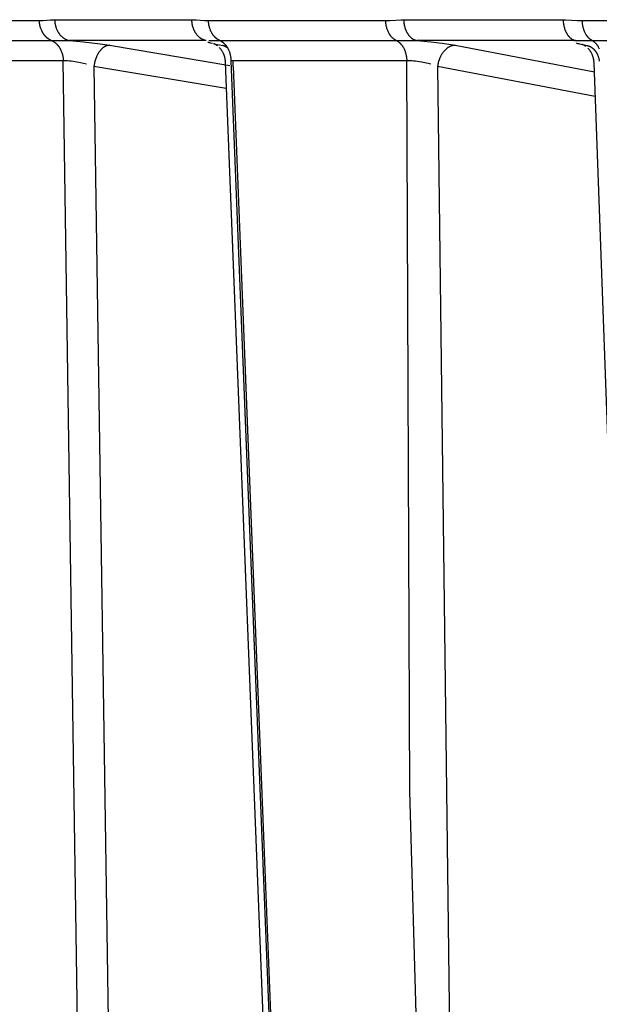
# Model space of a CAD drawing. Header units: millimetres. Extents: x -2637 to -1637, y 678 to 1678.
# Tile 164 of 256: x -2101 to -2087, y 1055 to 1077. Entities that reach past the tile are written whole.
import ezdxf

# ---------------------------------------------------------------- set-up
doc = ezdxf.new("R2010")
doc.units = ezdxf.units.MM
doc.layers.add('Make2D$B.SHOW mini', color=7, linetype='Continuous', true_color=0x000000)

msp = doc.modelspace()

# ---------------------------------------------------------------- linework, layer by layer
at = {"layer": 'Make2D$B.SHOW mini', "color": 18, "lineweight": -3, "true_color": 0x000000}
for points in [[(-2103.618, 1077.442), (-2100.208, 1077.442)], [(-2100.208, 1077.442), (-2100.166, 1077.443), (-2100.123, 1077.444), (-2099.949, 1077.456), (-2099.904, 1077.458), (-2099.881, 1077.459), (-2099.858, 1077.459)], [(-2099.935, 1076.984), (-2099.942, 1076.987), (-2099.948, 1076.99), (-2099.955, 1076.993), (-2099.962, 1076.997), (-2099.969, 1077), (-2099.975, 1077.004), (-2099.982, 1077.008), (-2099.989, 1077.012), (-2099.995, 1077.016), (-2100.002, 1077.021), (-2100.008, 1077.025), (-2100.015, 1077.03), (-2100.021, 1077.035), (-2100.028, 1077.04), (-2100.034, 1077.045), (-2100.04, 1077.051), (-2100.046, 1077.056), (-2100.053, 1077.062), (-2100.059, 1077.068), (-2100.065, 1077.074), (-2100.071, 1077.08), (-2100.076, 1077.087), (-2100.082, 1077.093), (-2100.088, 1077.1), (-2100.093, 1077.107), (-2100.099, 1077.114), (-2100.104, 1077.121), (-2100.109, 1077.128), (-2100.114, 1077.136), (-2100.119, 1077.143), (-2100.124, 1077.151), (-2100.129, 1077.159), (-2100.134, 1077.167), (-2100.138, 1077.175), (-2100.142, 1077.183), (-2100.147, 1077.191), (-2100.155, 1077.208), (-2100.162, 1077.225), (-2100.169, 1077.243), (-2100.176, 1077.26), (-2100.182, 1077.278), (-2100.187, 1077.296), (-2100.192, 1077.314), (-2100.196, 1077.333), (-2100.199, 1077.351), (-2100.202, 1077.369), (-2100.205, 1077.388), (-2100.206, 1077.406), (-2100.208, 1077.424), (-2100.208, 1077.442)], [(-2099.858, 1077.459), (-2096.717, 1077.459)], [(-2099.858, 1077.459), (-2099.857, 1077.439), (-2099.855, 1077.418), (-2099.853, 1077.398), (-2099.85, 1077.377), (-2099.846, 1077.356), (-2099.844, 1077.346), (-2099.842, 1077.335), (-2099.839, 1077.325), (-2099.836, 1077.314), (-2099.833, 1077.304), (-2099.83, 1077.294), (-2099.827, 1077.283), (-2099.824, 1077.273), (-2099.82, 1077.263), (-2099.816, 1077.253), (-2099.812, 1077.243), (-2099.808, 1077.233), (-2099.803, 1077.223), (-2099.799, 1077.213), (-2099.794, 1077.204), (-2099.789, 1077.194), (-2099.784, 1077.185), (-2099.778, 1077.176), (-2099.773, 1077.167), (-2099.767, 1077.158), (-2099.761, 1077.149), (-2099.755, 1077.141), (-2099.749, 1077.132), (-2099.743, 1077.124), (-2099.736, 1077.116), (-2099.73, 1077.108), (-2099.723, 1077.101), (-2099.716, 1077.093), (-2099.709, 1077.086), (-2099.702, 1077.079), (-2099.695, 1077.072), (-2099.688, 1077.066), (-2099.68, 1077.059), (-2099.673, 1077.053), (-2099.665, 1077.047), (-2099.657, 1077.042), (-2099.65, 1077.036), (-2099.642, 1077.031), (-2099.634, 1077.026), (-2099.626, 1077.022), (-2099.618, 1077.017), (-2099.61, 1077.013), (-2099.602, 1077.009), (-2099.594, 1077.005), (-2099.586, 1077.002), (-2099.578, 1076.999), (-2099.57, 1076.996), (-2099.562, 1076.993), (-2099.554, 1076.99), (-2099.546, 1076.988), (-2099.538, 1076.986), (-2099.53, 1076.984), (-2099.522, 1076.982), (-2099.514, 1076.981)], [(-2096.717, 1077.459), (-2096.667, 1077.458), (-2096.618, 1077.456), (-2096.429, 1077.444), (-2096.382, 1077.443), (-2096.336, 1077.442)], [(-2096.39, 1076.981), (-2096.398, 1076.982), (-2096.405, 1076.984), (-2096.413, 1076.986), (-2096.42, 1076.988), (-2096.428, 1076.99), (-2096.436, 1076.993), (-2096.443, 1076.996), (-2096.451, 1076.999), (-2096.459, 1077.002), (-2096.466, 1077.005), (-2096.474, 1077.009), (-2096.482, 1077.013), (-2096.489, 1077.017), (-2096.497, 1077.022), (-2096.504, 1077.026), (-2096.512, 1077.031), (-2096.519, 1077.036), (-2096.526, 1077.042), (-2096.534, 1077.047), (-2096.541, 1077.053), (-2096.548, 1077.059), (-2096.555, 1077.066), (-2096.562, 1077.072), (-2096.569, 1077.079), (-2096.576, 1077.086), (-2096.582, 1077.093), (-2096.589, 1077.101), (-2096.595, 1077.108), (-2096.601, 1077.116), (-2096.608, 1077.124), (-2096.614, 1077.132), (-2096.619, 1077.141), (-2096.625, 1077.149), (-2096.631, 1077.158), (-2096.636, 1077.167), (-2096.641, 1077.176), (-2096.646, 1077.185), (-2096.651, 1077.194), (-2096.656, 1077.204), (-2096.661, 1077.213), (-2096.665, 1077.223), (-2096.669, 1077.233), (-2096.673, 1077.243), (-2096.677, 1077.253), (-2096.681, 1077.263), (-2096.685, 1077.273), (-2096.688, 1077.283), (-2096.691, 1077.294), (-2096.694, 1077.304), (-2096.697, 1077.314), (-2096.702, 1077.335), (-2096.706, 1077.356), (-2096.71, 1077.377), (-2096.712, 1077.398), (-2096.715, 1077.418), (-2096.716, 1077.439), (-2096.717, 1077.459)], [(-2096.078, 1076.984), (-2096.084, 1076.987), (-2096.091, 1076.99), (-2096.097, 1076.993), (-2096.104, 1076.997), (-2096.11, 1077), (-2096.116, 1077.004), (-2096.122, 1077.008), (-2096.129, 1077.012), (-2096.135, 1077.016), (-2096.141, 1077.021), (-2096.147, 1077.025), (-2096.153, 1077.03), (-2096.159, 1077.035), (-2096.165, 1077.04), (-2096.171, 1077.045), (-2096.177, 1077.051), (-2096.183, 1077.056), (-2096.189, 1077.062), (-2096.195, 1077.068), (-2096.2, 1077.074), (-2096.206, 1077.08), (-2096.211, 1077.087), (-2096.217, 1077.093), (-2096.222, 1077.1), (-2096.227, 1077.107), (-2096.232, 1077.114), (-2096.237, 1077.121), (-2096.242, 1077.128), (-2096.247, 1077.136), (-2096.252, 1077.143), (-2096.256, 1077.151), (-2096.261, 1077.159), (-2096.269, 1077.175), (-2096.278, 1077.191), (-2096.285, 1077.208), (-2096.292, 1077.225), (-2096.299, 1077.243), (-2096.305, 1077.26), (-2096.311, 1077.278), (-2096.315, 1077.296), (-2096.32, 1077.314), (-2096.324, 1077.333), (-2096.327, 1077.351), (-2096.33, 1077.369), (-2096.332, 1077.388), (-2096.334, 1077.406), (-2096.335, 1077.424), (-2096.336, 1077.442)], [(-2096.336, 1077.442), (-2092.277, 1077.442)], [(-2092.277, 1077.442), (-2092.227, 1077.443), (-2092.177, 1077.444), (-2091.919, 1077.458), (-2091.865, 1077.459)], [(-2092.036, 1076.984), (-2092.042, 1076.987), (-2092.048, 1076.99), (-2092.054, 1076.993), (-2092.06, 1076.997), (-2092.066, 1077), (-2092.072, 1077.004), (-2092.078, 1077.008), (-2092.083, 1077.012), (-2092.089, 1077.016), (-2092.095, 1077.021), (-2092.101, 1077.025), (-2092.106, 1077.03), (-2092.112, 1077.035), (-2092.118, 1077.04), (-2092.123, 1077.045), (-2092.129, 1077.051), (-2092.134, 1077.056), (-2092.14, 1077.062), (-2092.145, 1077.068), (-2092.15, 1077.074), (-2092.156, 1077.08), (-2092.161, 1077.087), (-2092.166, 1077.093), (-2092.171, 1077.1), (-2092.176, 1077.107), (-2092.18, 1077.114), (-2092.185, 1077.121), (-2092.19, 1077.128), (-2092.194, 1077.136), (-2092.199, 1077.143), (-2092.207, 1077.159), (-2092.215, 1077.175), (-2092.223, 1077.191), (-2092.23, 1077.208), (-2092.236, 1077.225), (-2092.243, 1077.243), (-2092.248, 1077.26), (-2092.253, 1077.278), (-2092.258, 1077.296), (-2092.262, 1077.314), (-2092.266, 1077.333), (-2092.269, 1077.351), (-2092.272, 1077.369), (-2092.274, 1077.388), (-2092.275, 1077.406), (-2092.276, 1077.424), (-2092.277, 1077.442)], [(-2091.865, 1077.459), (-2091.864, 1077.439), (-2091.862, 1077.418), (-2091.86, 1077.398), (-2091.858, 1077.377), (-2091.854, 1077.356), (-2091.851, 1077.335), (-2091.846, 1077.314), (-2091.841, 1077.294), (-2091.835, 1077.273), (-2091.828, 1077.253), (-2091.824, 1077.243), (-2091.821, 1077.233), (-2091.817, 1077.223), (-2091.813, 1077.213), (-2091.808, 1077.204), (-2091.804, 1077.194), (-2091.8, 1077.185), (-2091.795, 1077.176), (-2091.79, 1077.167), (-2091.785, 1077.158), (-2091.78, 1077.149), (-2091.775, 1077.141), (-2091.769, 1077.132), (-2091.764, 1077.124), (-2091.758, 1077.116), (-2091.752, 1077.108), (-2091.746, 1077.101), (-2091.74, 1077.093), (-2091.734, 1077.086), (-2091.728, 1077.079), (-2091.722, 1077.072), (-2091.715, 1077.066), (-2091.709, 1077.059), (-2091.702, 1077.053), (-2091.695, 1077.047), (-2091.689, 1077.042), (-2091.682, 1077.036), (-2091.675, 1077.031), (-2091.668, 1077.026), (-2091.661, 1077.022), (-2091.654, 1077.017), (-2091.647, 1077.013), (-2091.64, 1077.009), (-2091.633, 1077.005), (-2091.626, 1077.002), (-2091.619, 1076.999), (-2091.612, 1076.996), (-2091.605, 1076.993), (-2091.598, 1076.99), (-2091.591, 1076.988), (-2091.584, 1076.986), (-2091.577, 1076.984), (-2091.57, 1076.982), (-2091.563, 1076.981)], [(-2091.865, 1077.459), (-2088.213, 1077.459)], [(-2088.213, 1077.459), (-2088.155, 1077.458), (-2087.881, 1077.444), (-2087.827, 1077.443), (-2087.774, 1077.442)], [(-2088.213, 1077.459), (-2088.212, 1077.439), (-2088.211, 1077.418), (-2088.209, 1077.398), (-2088.206, 1077.377), (-2088.203, 1077.356), (-2088.2, 1077.335), (-2088.195, 1077.314), (-2088.19, 1077.294), (-2088.185, 1077.273), (-2088.178, 1077.253), (-2088.172, 1077.233), (-2088.164, 1077.213), (-2088.16, 1077.204), (-2088.156, 1077.194), (-2088.152, 1077.185), (-2088.147, 1077.176), (-2088.143, 1077.167), (-2088.138, 1077.158), (-2088.133, 1077.149), (-2088.128, 1077.141), (-2088.123, 1077.132), (-2088.118, 1077.124), (-2088.113, 1077.116), (-2088.107, 1077.108), (-2088.102, 1077.101), (-2088.096, 1077.093), (-2088.09, 1077.086), (-2088.085, 1077.079), (-2088.079, 1077.072), (-2088.073, 1077.066), (-2088.067, 1077.059), (-2088.06, 1077.053), (-2088.054, 1077.047), (-2088.048, 1077.042), (-2088.042, 1077.036), (-2088.035, 1077.031), (-2088.029, 1077.026), (-2088.022, 1077.022), (-2088.016, 1077.017), (-2088.009, 1077.013), (-2088.003, 1077.009), (-2087.996, 1077.005), (-2087.989, 1077.002), (-2087.983, 1076.999), (-2087.976, 1076.996), (-2087.969, 1076.993), (-2087.963, 1076.99), (-2087.956, 1076.988), (-2087.95, 1076.986), (-2087.943, 1076.984), (-2087.936, 1076.982), (-2087.93, 1076.981)], [(-2087.551, 1076.984), (-2087.557, 1076.987), (-2087.562, 1076.99), (-2087.568, 1076.993), (-2087.573, 1076.997), (-2087.579, 1077), (-2087.584, 1077.004), (-2087.59, 1077.008), (-2087.595, 1077.012), (-2087.6, 1077.016), (-2087.606, 1077.021), (-2087.611, 1077.025), (-2087.616, 1077.03), (-2087.622, 1077.035), (-2087.627, 1077.04), (-2087.632, 1077.045), (-2087.637, 1077.051), (-2087.642, 1077.056), (-2087.647, 1077.062), (-2087.652, 1077.068), (-2087.657, 1077.074), (-2087.662, 1077.08), (-2087.666, 1077.087), (-2087.671, 1077.093), (-2087.676, 1077.1), (-2087.68, 1077.107), (-2087.685, 1077.114), (-2087.693, 1077.128), (-2087.701, 1077.143), (-2087.709, 1077.159), (-2087.717, 1077.175), (-2087.724, 1077.191), (-2087.73, 1077.208), (-2087.736, 1077.225), (-2087.742, 1077.243), (-2087.747, 1077.26), (-2087.752, 1077.278), (-2087.756, 1077.296), (-2087.76, 1077.314), (-2087.763, 1077.333), (-2087.766, 1077.351), (-2087.769, 1077.369), (-2087.771, 1077.388), (-2087.772, 1077.406), (-2087.773, 1077.424), (-2087.774, 1077.442)], [(-2087.774, 1077.442), (-2083.149, 1077.442)], [(-2103.33, 1076.984), (-2099.935, 1076.984)], [(-2099.935, 1076.984), (-2099.621, 1076.984), (-2099.514, 1076.981)], [(-2099.935, 1076.984), (-2099.928, 1076.981), (-2099.921, 1076.978), (-2099.914, 1076.975), (-2099.908, 1076.972), (-2099.901, 1076.968), (-2099.894, 1076.964), (-2099.887, 1076.96), (-2099.88, 1076.956), (-2099.874, 1076.952), (-2099.867, 1076.947), (-2099.86, 1076.942), (-2099.854, 1076.938), (-2099.847, 1076.933), (-2099.841, 1076.927), (-2099.834, 1076.922), (-2099.828, 1076.916), (-2099.822, 1076.911), (-2099.816, 1076.905), (-2099.809, 1076.899), (-2099.803, 1076.892), (-2099.797, 1076.886), (-2099.792, 1076.879), (-2099.786, 1076.873), (-2099.78, 1076.866), (-2099.774, 1076.859), (-2099.769, 1076.852), (-2099.764, 1076.844), (-2099.758, 1076.837), (-2099.753, 1076.829), (-2099.748, 1076.821), (-2099.743, 1076.813), (-2099.738, 1076.805), (-2099.734, 1076.797), (-2099.729, 1076.789), (-2099.725, 1076.781), (-2099.721, 1076.772), (-2099.717, 1076.764), (-2099.713, 1076.755), (-2099.705, 1076.738), (-2099.698, 1076.72), (-2099.692, 1076.702), (-2099.686, 1076.683), (-2099.681, 1076.665), (-2099.676, 1076.646), (-2099.672, 1076.628), (-2099.669, 1076.609), (-2099.666, 1076.59), (-2099.664, 1076.572), (-2099.663, 1076.553), (-2099.662, 1076.535), (-2099.661, 1076.516)], [(-2096.329, 1076.984), (-2096.078, 1076.984)], [(-2096.078, 1076.984), (-2096.072, 1076.981), (-2096.065, 1076.978), (-2096.059, 1076.975), (-2096.052, 1076.972), (-2096.046, 1076.968), (-2096.04, 1076.964), (-2096.033, 1076.96), (-2096.027, 1076.956), (-2096.02, 1076.952), (-2096.014, 1076.947), (-2096.008, 1076.942), (-2096.002, 1076.938), (-2095.996, 1076.933), (-2095.99, 1076.927), (-2095.983, 1076.922), (-2095.977, 1076.916), (-2095.972, 1076.911), (-2095.966, 1076.905), (-2095.96, 1076.899), (-2095.954, 1076.892), (-2095.949, 1076.886), (-2095.943, 1076.879), (-2095.938, 1076.873), (-2095.932, 1076.866), (-2095.927, 1076.859), (-2095.922, 1076.852), (-2095.917, 1076.844), (-2095.912, 1076.837), (-2095.907, 1076.829), (-2095.902, 1076.821), (-2095.898, 1076.813), (-2095.893, 1076.805), (-2095.889, 1076.797), (-2095.884, 1076.789), (-2095.876, 1076.772), (-2095.869, 1076.755), (-2095.862, 1076.738), (-2095.855, 1076.72), (-2095.849, 1076.702), (-2095.844, 1076.683), (-2095.839, 1076.665), (-2095.835, 1076.646), (-2095.831, 1076.628), (-2095.828, 1076.609), (-2095.825, 1076.59), (-2095.823, 1076.572), (-2095.822, 1076.553), (-2095.821, 1076.535), (-2095.82, 1076.516)], [(-2096.078, 1076.984), (-2092.036, 1076.984)], [(-2092.036, 1076.984), (-2092.03, 1076.981), (-2092.024, 1076.978), (-2092.018, 1076.975), (-2092.012, 1076.972), (-2092.006, 1076.968), (-2092, 1076.964), (-2091.994, 1076.96), (-2091.988, 1076.956), (-2091.982, 1076.952), (-2091.976, 1076.947), (-2091.971, 1076.942), (-2091.965, 1076.938), (-2091.959, 1076.933), (-2091.953, 1076.927), (-2091.948, 1076.922), (-2091.942, 1076.916), (-2091.936, 1076.911), (-2091.931, 1076.905), (-2091.926, 1076.899), (-2091.92, 1076.892), (-2091.915, 1076.886), (-2091.91, 1076.879), (-2091.905, 1076.873), (-2091.9, 1076.866), (-2091.895, 1076.859), (-2091.89, 1076.852), (-2091.885, 1076.844), (-2091.881, 1076.837), (-2091.876, 1076.829), (-2091.872, 1076.821), (-2091.863, 1076.805), (-2091.855, 1076.789), (-2091.847, 1076.772), (-2091.84, 1076.755), (-2091.834, 1076.738), (-2091.828, 1076.72), (-2091.822, 1076.702), (-2091.817, 1076.683), (-2091.812, 1076.665), (-2091.808, 1076.646), (-2091.805, 1076.628), (-2091.802, 1076.609), (-2091.8, 1076.59), (-2091.798, 1076.572), (-2091.796, 1076.553), (-2091.795, 1076.535), (-2091.795, 1076.516)], [(-2092.036, 1076.984), (-2091.681, 1076.984), (-2091.563, 1076.981)], [(-2087.93, 1076.981), (-2087.892, 1076.983), (-2087.852, 1076.984), (-2087.551, 1076.984)], [(-2087.551, 1076.984), (-2087.546, 1076.981), (-2087.54, 1076.978), (-2087.535, 1076.975), (-2087.529, 1076.972), (-2087.524, 1076.968), (-2087.518, 1076.964), (-2087.513, 1076.96), (-2087.507, 1076.956), (-2087.502, 1076.952), (-2087.496, 1076.947), (-2087.491, 1076.942), (-2087.486, 1076.938), (-2087.48, 1076.933), (-2087.475, 1076.927), (-2087.47, 1076.922), (-2087.465, 1076.916), (-2087.459, 1076.911), (-2087.454, 1076.905), (-2087.449, 1076.899), (-2087.445, 1076.892), (-2087.44, 1076.886), (-2087.435, 1076.879), (-2087.43, 1076.873), (-2087.426, 1076.866), (-2087.421, 1076.859), (-2087.417, 1076.852), (-2087.412, 1076.844), (-2087.408, 1076.837), (-2087.4, 1076.821), (-2087.392, 1076.805), (-2087.384, 1076.789)], [(-2087.551, 1076.984), (-2082.945, 1076.984)], [(-2096.39, 1076.981), (-2099.514, 1076.981)], [(-2099.514, 1076.981), (-2099.194, 1076.951), (-2098.815, 1076.905), (-2098.601, 1076.873)], [(-2098.601, 1076.873), (-2098.605, 1076.873), (-2098.608, 1076.873), (-2098.612, 1076.873), (-2098.615, 1076.872), (-2098.618, 1076.872), (-2098.622, 1076.872), (-2098.625, 1076.871), (-2098.629, 1076.871), (-2098.632, 1076.87), (-2098.636, 1076.87), (-2098.643, 1076.868), (-2098.65, 1076.867), (-2098.657, 1076.865), (-2098.665, 1076.863), (-2098.672, 1076.86), (-2098.679, 1076.857), (-2098.687, 1076.854), (-2098.694, 1076.851), (-2098.702, 1076.847), (-2098.709, 1076.843), (-2098.717, 1076.839), (-2098.724, 1076.834), (-2098.731, 1076.829), (-2098.739, 1076.824), (-2098.746, 1076.819), (-2098.754, 1076.813), (-2098.761, 1076.807), (-2098.768, 1076.801), (-2098.776, 1076.794), (-2098.783, 1076.787), (-2098.79, 1076.78), (-2098.797, 1076.772), (-2098.804, 1076.765), (-2098.811, 1076.757), (-2098.817, 1076.748), (-2098.824, 1076.74), (-2098.831, 1076.731), (-2098.837, 1076.722), (-2098.843, 1076.713), (-2098.85, 1076.704), (-2098.856, 1076.694), (-2098.862, 1076.684), (-2098.867, 1076.674), (-2098.873, 1076.664), (-2098.879, 1076.654), (-2098.884, 1076.644), (-2098.889, 1076.633), (-2098.899, 1076.611), (-2098.908, 1076.589), (-2098.916, 1076.567), (-2098.924, 1076.545), (-2098.931, 1076.522), (-2098.937, 1076.499), (-2098.943, 1076.477), (-2098.948, 1076.454), (-2098.952, 1076.432), (-2098.956, 1076.409), (-2098.958, 1076.388)], [(-2098.601, 1076.873), (-2095.844, 1076.413)], [(-2096.244, 1076.911), (-2096.282, 1076.921), (-2096.301, 1076.926), (-2096.318, 1076.931), (-2096.333, 1076.935), (-2096.346, 1076.94)], [(-2096.13, 1076.859), (-2096.139, 1076.865), (-2096.147, 1076.871), (-2096.155, 1076.877), (-2096.162, 1076.882), (-2096.17, 1076.887), (-2096.177, 1076.891), (-2096.183, 1076.895), (-2096.189, 1076.898), (-2096.195, 1076.901), (-2096.2, 1076.904), (-2096.21, 1076.908), (-2096.217, 1076.911), (-2096.222, 1076.913)], [(-2096.21, 1076.91), (-2096.18, 1076.902), (-2096.139, 1076.893), (-2096.083, 1076.882), (-2096.017, 1076.87)], [(-2095.946, 1076.489), (-2095.946, 1076.501), (-2095.947, 1076.513), (-2095.948, 1076.524), (-2095.95, 1076.536), (-2095.951, 1076.548), (-2095.953, 1076.56), (-2095.955, 1076.572), (-2095.958, 1076.583), (-2095.961, 1076.595), (-2095.964, 1076.606), (-2095.967, 1076.617), (-2095.971, 1076.629), (-2095.974, 1076.64), (-2095.978, 1076.651), (-2095.983, 1076.662), (-2095.987, 1076.673), (-2095.992, 1076.683), (-2095.997, 1076.694), (-2096.002, 1076.704), (-2096.008, 1076.715), (-2096.014, 1076.725), (-2096.02, 1076.735), (-2096.026, 1076.745), (-2096.032, 1076.754), (-2096.039, 1076.764), (-2096.046, 1076.773), (-2096.053, 1076.782), (-2096.06, 1076.791), (-2096.067, 1076.8), (-2096.075, 1076.808), (-2096.083, 1076.816), (-2096.091, 1076.824)], [(-2095.912, 1076.821), (-2095.919, 1076.826), (-2095.925, 1076.83), (-2095.931, 1076.835), (-2095.938, 1076.839), (-2095.944, 1076.843), (-2095.951, 1076.846), (-2095.957, 1076.85), (-2095.964, 1076.853), (-2095.97, 1076.856), (-2095.977, 1076.859), (-2095.984, 1076.861), (-2095.99, 1076.863), (-2095.997, 1076.865), (-2096.004, 1076.867), (-2096.01, 1076.868), (-2096.017, 1076.87)], [(-2091.563, 1076.981), (-2091.24, 1076.951), (-2090.984, 1076.921), (-2090.776, 1076.889), (-2090.683, 1076.873)], [(-2087.93, 1076.981), (-2091.563, 1076.981)], [(-2090.683, 1076.873), (-2090.691, 1076.873), (-2090.699, 1076.872), (-2090.707, 1076.872), (-2090.715, 1076.871), (-2090.723, 1076.87), (-2090.732, 1076.868), (-2090.74, 1076.867), (-2090.748, 1076.865), (-2090.757, 1076.863), (-2090.765, 1076.86), (-2090.774, 1076.857), (-2090.782, 1076.854), (-2090.791, 1076.851), (-2090.8, 1076.847), (-2090.808, 1076.843), (-2090.817, 1076.839), (-2090.825, 1076.834), (-2090.834, 1076.829), (-2090.843, 1076.824), (-2090.851, 1076.819), (-2090.86, 1076.813), (-2090.868, 1076.807), (-2090.876, 1076.801), (-2090.885, 1076.794), (-2090.893, 1076.787), (-2090.901, 1076.78), (-2090.909, 1076.772), (-2090.917, 1076.765), (-2090.925, 1076.757), (-2090.933, 1076.748), (-2090.94, 1076.74), (-2090.948, 1076.731), (-2090.955, 1076.722), (-2090.962, 1076.713), (-2090.969, 1076.704), (-2090.976, 1076.694), (-2090.982, 1076.684), (-2090.989, 1076.674), (-2090.995, 1076.664), (-2091.001, 1076.654), (-2091.007, 1076.644), (-2091.013, 1076.633), (-2091.018, 1076.622), (-2091.024, 1076.611), (-2091.029, 1076.6), (-2091.034, 1076.589), (-2091.039, 1076.578), (-2091.043, 1076.567), (-2091.047, 1076.556), (-2091.051, 1076.545), (-2091.055, 1076.533), (-2091.059, 1076.522), (-2091.066, 1076.499), (-2091.072, 1076.477), (-2091.077, 1076.454), (-2091.081, 1076.432), (-2091.084, 1076.409), (-2091.087, 1076.388)], [(-2090.683, 1076.873), (-2087.492, 1076.268)], [(-2087.766, 1076.883), (-2087.801, 1076.891), (-2087.832, 1076.898), (-2087.854, 1076.904), (-2087.873, 1076.91), (-2087.89, 1076.915), (-2087.905, 1076.921)], [(-2087.689, 1076.843), (-2087.697, 1076.85), (-2087.705, 1076.855), (-2087.713, 1076.861), (-2087.72, 1076.865), (-2087.727, 1076.87), (-2087.733, 1076.874), (-2087.739, 1076.877), (-2087.745, 1076.88), (-2087.75, 1076.883), (-2087.755, 1076.885), (-2087.759, 1076.888), (-2087.763, 1076.889), (-2087.769, 1076.892), (-2087.774, 1076.893)], [(-2087.663, 1076.861), (-2087.72, 1076.873)], [(-2087.664, 1076.867), (-2087.658, 1076.866), (-2087.652, 1076.865), (-2087.646, 1076.863), (-2087.64, 1076.861), (-2087.634, 1076.859), (-2087.628, 1076.857), (-2087.622, 1076.855), (-2087.616, 1076.853), (-2087.61, 1076.85), (-2087.604, 1076.848), (-2087.598, 1076.845), (-2087.592, 1076.842), (-2087.586, 1076.839), (-2087.58, 1076.836), (-2087.574, 1076.832), (-2087.568, 1076.829), (-2087.562, 1076.825), (-2087.557, 1076.821), (-2087.551, 1076.817), (-2087.545, 1076.813), (-2087.54, 1076.809), (-2087.534, 1076.804), (-2087.529, 1076.8), (-2087.523, 1076.795), (-2087.518, 1076.79), (-2087.512, 1076.785), (-2087.507, 1076.78), (-2087.502, 1076.774), (-2087.497, 1076.769), (-2087.492, 1076.763), (-2087.487, 1076.757), (-2087.482, 1076.751), (-2087.478, 1076.745), (-2087.473, 1076.739), (-2087.468, 1076.733), (-2087.464, 1076.726), (-2087.46, 1076.72), (-2087.455, 1076.713), (-2087.451, 1076.706), (-2087.447, 1076.699), (-2087.443, 1076.692), (-2087.439, 1076.685), (-2087.436, 1076.678), (-2087.432, 1076.67), (-2087.429, 1076.663), (-2087.425, 1076.655), (-2087.419, 1076.64), (-2087.413, 1076.624), (-2087.408, 1076.609), (-2087.403, 1076.592), (-2087.399, 1076.576), (-2087.395, 1076.559), (-2087.391, 1076.543), (-2087.389, 1076.526), (-2087.386, 1076.509)], [(-2087.505, 1076.476), (-2087.506, 1076.488), (-2087.507, 1076.499), (-2087.508, 1076.511), (-2087.509, 1076.523), (-2087.511, 1076.535), (-2087.513, 1076.547), (-2087.515, 1076.558), (-2087.517, 1076.57), (-2087.52, 1076.581), (-2087.523, 1076.593), (-2087.526, 1076.604), (-2087.53, 1076.615), (-2087.534, 1076.626), (-2087.538, 1076.637), (-2087.542, 1076.648), (-2087.547, 1076.659), (-2087.551, 1076.669), (-2087.556, 1076.68), (-2087.562, 1076.69), (-2087.567, 1076.7), (-2087.573, 1076.71), (-2087.579, 1076.72), (-2087.585, 1076.73), (-2087.591, 1076.739), (-2087.597, 1076.748), (-2087.604, 1076.758), (-2087.611, 1076.767), (-2087.618, 1076.775), (-2087.625, 1076.784), (-2087.633, 1076.792), (-2087.641, 1076.8), (-2087.648, 1076.808)], [(-2099.661, 1076.516), (-2103.042, 1076.516)], [(-2099.129, 1076.439), (-2099.194, 1076.455), (-2099.267, 1076.471), (-2099.348, 1076.487), (-2099.435, 1076.5), (-2099.478, 1076.506), (-2099.52, 1076.51), (-2099.56, 1076.514), (-2099.597, 1076.516), (-2099.631, 1076.517), (-2099.646, 1076.517), (-2099.661, 1076.516)], [(-2099.262, 1049.87), (-2099.661, 1076.516)], [(-2098.958, 1076.388), (-2098.56, 1049.977)], [(-2095.93, 1075.883), (-2098.958, 1076.388)], [(-2094.943, 1051.141), (-2095.946, 1076.489)], [(-2095.82, 1076.516), (-2094.81, 1051.049)], [(-2091.795, 1076.516), (-2095.82, 1076.516)], [(-2095.773, 1076.388), (-2095.772, 1076.403), (-2095.771, 1076.418), (-2095.771, 1076.434), (-2095.77, 1076.449), (-2095.771, 1076.465), (-2095.771, 1076.48), (-2095.772, 1076.496), (-2095.773, 1076.512)], [(-2095.773, 1076.388), (-2094.766, 1051.021)], [(-2091.243, 1076.439), (-2091.306, 1076.455), (-2091.377, 1076.471), (-2091.459, 1076.487), (-2091.502, 1076.494), (-2091.547, 1076.5), (-2091.592, 1076.506), (-2091.637, 1076.51), (-2091.68, 1076.514), (-2091.722, 1076.516), (-2091.76, 1076.517), (-2091.778, 1076.517), (-2091.795, 1076.516)], [(-2087.642, 983.822), (-2089.483, 1006.048), (-2090.89, 1030.552), (-2091.726, 1059.789), (-2091.795, 1076.516)], [(-2091.087, 1076.388), (-2090.69, 1044.44), (-2089.519, 1017.711), (-2087.919, 995.019), (-2086.922, 983.822)], [(-2087.482, 1075.704), (-2091.087, 1076.388)], [(-2080.845, 983.822), (-2083.104, 1004.74), (-2085.159, 1028.867), (-2086.711, 1054.675), (-2087.505, 1076.475)]]:
    msp.add_lwpolyline(points, dxfattribs=at)

doc.saveas('drawing.dxf')
